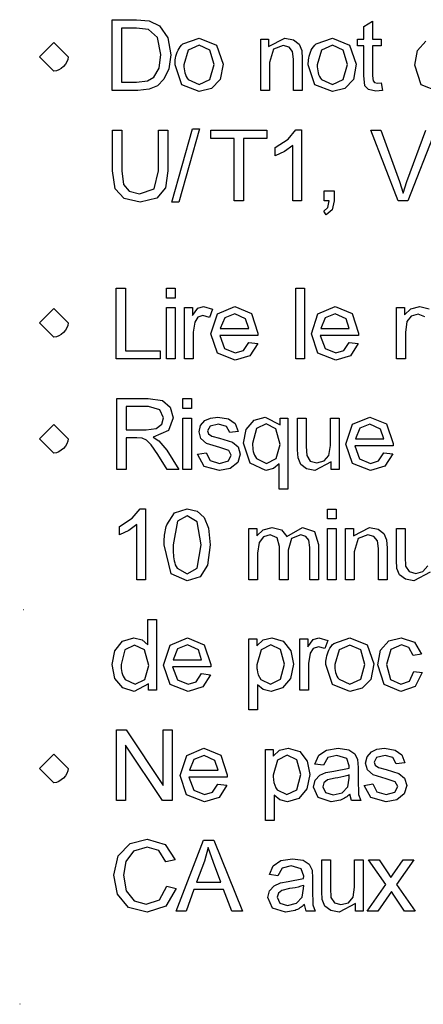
# Model space of a CAD drawing. Header units: millimetres. Extents: x 66 to 1727, y -68 to 939.
# Tile 32 of 72: x 335 to 345, y 417 to 442. Entities that reach past the tile are written whole.
import ezdxf

# ---------------------------------------------------------------- set-up
doc = ezdxf.new("R2010")
doc.units = ezdxf.units.MM
doc.header["$LTSCALE"] = 65.395
doc.layers.add('07_ALL_FEATURES', color=7, linetype='CONTINUOUS')

msp = doc.modelspace()

# ---------------------------------------------------------------- linework, layer by layer
at = {"layer": '07_ALL_FEATURES', "color": 7, "linetype": 'Continuous'}
for p, q in [((337.006, 439.775), (337.006, 441.569)), ((337.006, 441.569), (337.624, 441.569)), ((337.62, 441.358), (337.244, 441.358)), ((337.244, 441.358), (337.244, 439.986)), ((337.927, 441.321), (337.62, 441.358)), ((337.624, 441.569), (337.943, 441.543)), ((337.943, 441.543), (338.206, 441.415)), ((338.206, 441.415), (338.418, 441.108)), ((343.386, 441.397), (343.606, 441.529)), ((343.386, 441.075), (343.386, 441.397)), ((343.606, 441.529), (343.606, 441.075)), ((338.151, 441.119), (337.927, 441.321)), ((338.243, 440.685), (338.151, 441.119)), ((338.418, 441.108), (338.489, 440.682)), ((338.801, 440.959), (339.209, 441.103)), ((339.209, 441.103), (339.647, 440.927)), ((340.969, 440.891), (341.382, 441.103)), ((341.382, 441.103), (341.598, 441.061)), ((342.178, 440.959), (342.587, 441.103)), ((342.587, 441.103), (343.025, 440.927)), ((335.167, 440.627), (335.528, 440.988)), ((335.528, 440.988), (335.889, 440.627)), ((339.209, 440.92), (338.934, 440.797)), ((339.482, 440.796), (339.209, 440.92)), ((339.647, 440.927), (339.817, 440.444)), ((340.771, 439.775), (340.771, 441.075)), ((340.771, 441.075), (340.969, 441.075)), ((340.969, 441.075), (340.969, 440.891)), ((341.336, 440.912), (341.094, 440.823)), ((341.489, 440.873), (341.336, 440.912)), ((341.58, 440.766), (341.489, 440.873)), ((341.598, 441.061), (341.745, 440.95)), ((341.745, 440.95), (341.814, 440.788)), ((342.587, 440.92), (342.312, 440.797)), ((342.859, 440.796), (342.587, 440.92)), ((343.025, 440.927), (343.194, 440.444)), ((343.223, 440.905), (343.223, 441.075)), ((343.223, 441.075), (343.386, 441.075)), ((343.386, 440.905), (343.223, 440.905)), ((343.386, 440.156), (343.386, 440.905)), ((343.606, 441.075), (343.827, 441.075)), ((343.827, 440.905), (343.606, 440.905)), ((343.606, 440.905), (343.606, 440.143)), ((343.827, 441.075), (343.827, 440.905)), ((344.745, 440.788), (344.957, 441.024)), ((335.528, 440.266), (335.167, 440.627)), ((338.196, 440.339), (338.243, 440.685)), ((338.489, 440.682), (338.441, 440.32)), ((338.934, 440.797), (338.825, 440.425)), ((339.592, 440.432), (339.482, 440.796)), ((341.094, 440.823), (340.992, 440.485)), ((341.605, 440.565), (341.58, 440.766)), ((341.814, 440.788), (341.826, 440.573)), ((342.312, 440.797), (342.203, 440.425)), ((342.969, 440.432), (342.859, 440.796)), ((344.675, 440.42), (344.745, 440.788)), ((338.768, 439.922), (338.6, 440.425)), ((339.483, 440.052), (339.592, 440.432)), ((339.817, 440.444), (339.742, 440.05)), ((340.992, 440.485), (340.992, 439.775)), ((341.605, 439.775), (341.605, 440.565)), ((341.826, 440.573), (341.826, 439.775)), ((342.146, 439.922), (341.977, 440.425)), ((342.86, 440.052), (342.969, 440.432)), ((343.194, 440.444), (343.119, 440.05)), ((344.837, 439.922), (344.675, 440.42)), ((337.904, 440.019), (338.065, 440.112)), ((338.065, 440.112), (338.196, 440.339)), ((338.441, 440.32), (338.319, 440.058)), ((343.413, 439.896), (343.386, 440.156)), ((343.606, 440.143), (343.618, 440.022)), ((337.244, 439.986), (337.626, 439.986)), ((337.626, 439.986), (337.904, 440.019)), ((338.155, 439.896), (337.941, 439.806)), ((338.319, 440.058), (338.155, 439.896)), ((339.209, 439.748), (338.768, 439.922)), ((338.934, 440.052), (339.209, 439.928)), ((339.209, 439.928), (339.483, 440.052)), ((339.742, 440.05), (339.523, 439.827)), ((342.587, 439.748), (342.146, 439.922)), ((342.312, 440.052), (342.587, 439.928)), ((342.587, 439.928), (342.86, 440.052)), ((343.119, 440.05), (342.9, 439.827)), ((343.505, 439.796), (343.413, 439.896)), ((343.618, 440.022), (343.656, 439.979)), ((343.656, 439.979), (343.731, 439.963)), ((343.731, 439.963), (343.827, 439.972)), ((343.827, 439.972), (343.857, 439.778)), ((345.265, 439.748), (344.837, 439.922)), ((337.653, 439.775), (337.006, 439.775)), ((337.941, 439.806), (337.653, 439.775)), ((339.523, 439.827), (339.209, 439.748)), ((340.992, 439.775), (340.771, 439.775)), ((341.826, 439.775), (341.605, 439.775)), ((342.9, 439.827), (342.587, 439.748)), ((343.691, 439.758), (343.505, 439.796)), ((343.857, 439.778), (343.691, 439.758)), ((337.011, 437.735), (337.011, 438.771)), ((337.011, 438.771), (337.249, 438.771)), ((337.249, 438.771), (337.249, 437.735)), ((338.181, 438.771), (338.418, 438.771)), ((338.181, 437.735), (338.181, 438.771)), ((338.418, 438.771), (338.418, 437.735)), ((338.517, 436.947), (339.038, 438.801)), ((339.216, 438.801), (338.695, 436.947)), ((339.038, 438.801), (339.216, 438.801)), ((339.503, 438.56), (339.503, 438.771)), ((339.503, 438.771), (340.923, 438.771)), ((340.923, 438.771), (340.923, 438.56)), ((341.464, 438.539), (341.66, 438.778)), ((341.66, 438.778), (341.802, 438.778)), ((341.802, 438.778), (341.802, 436.977)), ((344.255, 436.977), (343.562, 438.771)), ((343.562, 438.771), (343.819, 438.771)), ((343.819, 438.771), (344.285, 437.467)), ((344.475, 437.467), (344.958, 438.771)), ((345.2, 438.771), (344.501, 436.977)), ((340.094, 438.56), (339.503, 438.56)), ((340.094, 436.977), (340.094, 438.56)), ((340.923, 438.56), (340.332, 438.56)), ((340.332, 438.56), (340.332, 436.977)), ((341.141, 438.328), (341.464, 438.539)), ((341.582, 438.381), (341.373, 438.229)), ((341.582, 436.977), (341.582, 438.381)), ((341.141, 438.115), (341.141, 438.328)), ((341.373, 438.229), (341.141, 438.115)), ((337.079, 437.285), (337.011, 437.735)), ((337.249, 437.735), (337.292, 437.391)), ((338.07, 437.279), (338.181, 437.735)), ((338.418, 437.735), (338.357, 437.306)), ((337.292, 437.391), (337.441, 437.22)), ((344.285, 437.467), (344.379, 437.174)), ((344.379, 437.174), (344.475, 437.467)), ((337.308, 437.034), (337.079, 437.285)), ((337.441, 437.22), (337.698, 437.16)), ((337.698, 437.16), (338.07, 437.279)), ((338.357, 437.306), (338.137, 437.047)), ((342.382, 436.977), (342.382, 437.228)), ((342.382, 437.228), (342.632, 437.228)), ((342.632, 437.228), (342.632, 436.977)), ((337.719, 436.947), (337.308, 437.034)), ((338.137, 437.047), (337.719, 436.947)), ((338.695, 436.947), (338.517, 436.947)), ((340.332, 436.977), (340.094, 436.977)), ((341.802, 436.977), (341.582, 436.977)), ((342.507, 436.977), (342.382, 436.977)), ((342.47, 436.807), (342.507, 436.977)), ((342.632, 436.977), (342.583, 436.754)), ((344.501, 436.977), (344.255, 436.977)), ((342.367, 436.717), (342.47, 436.807)), ((342.427, 436.622), (342.367, 436.717)), ((342.583, 436.754), (342.427, 436.622)), ((337.106, 432.972), (337.106, 434.765)), ((337.106, 434.765), (337.344, 434.765)), ((337.344, 434.765), (337.344, 433.182)), ((338.384, 434.515), (338.384, 434.765)), ((338.384, 434.765), (338.605, 434.765)), ((338.605, 434.765), (338.605, 434.515)), ((341.664, 432.972), (341.664, 434.765)), ((341.664, 434.765), (341.884, 434.765)), ((341.884, 434.765), (341.884, 432.972)), ((338.605, 434.515), (338.384, 434.515)), ((335.167, 433.887), (335.528, 434.247)), ((335.528, 434.247), (335.889, 433.887)), ((338.384, 432.972), (338.384, 434.272)), ((338.384, 434.272), (338.605, 434.272)), ((338.605, 434.272), (338.605, 432.972)), ((338.841, 432.972), (338.841, 434.272)), ((338.841, 434.272), (339.039, 434.272)), ((339.039, 434.272), (339.039, 434.073)), ((339.039, 434.073), (339.179, 434.255)), ((339.179, 434.255), (339.32, 434.299)), ((339.32, 434.299), (339.547, 434.23)), ((339.547, 434.23), (339.469, 434.026)), ((339.507, 433.611), (339.675, 434.119)), ((339.675, 434.119), (340.113, 434.299)), ((340.114, 434.119), (339.859, 434.018)), ((340.113, 434.299), (340.537, 434.122)), ((340.386, 433.992), (340.114, 434.119)), ((340.537, 434.122), (340.702, 433.624)), ((342.055, 433.611), (342.223, 434.119)), ((342.223, 434.119), (342.66, 434.299)), ((342.662, 434.119), (342.407, 434.018)), ((342.66, 434.299), (343.085, 434.122)), ((342.934, 433.992), (342.662, 434.119)), ((343.085, 434.122), (343.25, 433.624)), ((344.217, 432.972), (344.217, 434.272)), ((344.217, 434.272), (344.414, 434.272)), ((344.414, 434.272), (344.414, 434.088)), ((344.414, 434.088), (344.577, 434.241)), ((344.577, 434.241), (344.808, 434.299)), ((344.808, 434.299), (345.044, 434.24)), ((335.528, 433.526), (335.167, 433.887)), ((339.098, 433.908), (339.061, 433.651)), ((339.179, 434.028), (339.098, 433.908)), ((339.308, 434.071), (339.179, 434.028)), ((339.469, 434.026), (339.308, 434.071)), ((339.859, 434.018), (339.745, 433.746)), ((340.469, 433.746), (340.386, 433.992)), ((342.407, 434.018), (342.293, 433.746)), ((343.017, 433.746), (342.934, 433.992)), ((344.472, 433.917), (344.437, 433.646)), ((344.586, 434.06), (344.472, 433.917)), ((344.758, 434.109), (344.586, 434.06)), ((344.934, 434.036), (344.758, 434.109)), ((339.061, 433.651), (339.061, 432.972)), ((339.745, 433.746), (340.469, 433.746)), ((340.702, 433.624), (340.701, 433.566)), ((342.293, 433.746), (343.017, 433.746)), ((343.25, 433.624), (343.249, 433.566)), ((344.437, 433.646), (344.437, 432.972)), ((339.674, 433.12), (339.507, 433.611)), ((340.701, 433.566), (339.733, 433.566)), ((339.733, 433.566), (339.854, 433.238)), ((340.331, 433.189), (340.466, 433.393)), ((340.466, 433.393), (340.694, 433.363)), ((340.694, 433.363), (340.496, 433.054)), ((342.222, 433.12), (342.055, 433.611)), ((343.249, 433.566), (342.281, 433.566)), ((342.281, 433.566), (342.402, 433.238)), ((342.879, 433.189), (343.014, 433.393)), ((343.014, 433.393), (343.242, 433.363)), ((343.242, 433.363), (343.044, 433.054)), ((337.344, 433.182), (338.226, 433.182)), ((338.226, 433.182), (338.226, 432.972)), ((340.125, 432.944), (339.674, 433.12)), ((339.854, 433.238), (340.125, 433.125)), ((340.125, 433.125), (340.331, 433.189)), ((342.673, 432.944), (342.222, 433.12)), ((342.402, 433.238), (342.673, 433.125)), ((342.673, 433.125), (342.879, 433.189)), ((338.226, 432.972), (337.106, 432.972)), ((338.605, 432.972), (338.384, 432.972)), ((339.061, 432.972), (338.841, 432.972)), ((340.496, 433.054), (340.125, 432.944)), ((341.884, 432.972), (341.664, 432.972)), ((343.044, 433.054), (342.673, 432.944)), ((344.437, 432.972), (344.217, 432.972)), ((337.121, 430.174), (337.121, 431.967)), ((337.121, 431.967), (337.916, 431.967)), ((337.916, 431.967), (338.28, 431.919)), ((338.28, 431.919), (338.479, 431.748)), ((338.8, 431.717), (338.8, 431.967)), ((338.8, 431.967), (339.02, 431.967)), ((339.02, 431.967), (339.02, 431.717)), ((337.926, 431.769), (337.359, 431.769)), ((337.359, 431.769), (337.359, 431.176)), ((338.216, 431.687), (337.926, 431.769)), ((338.308, 431.478), (338.216, 431.687)), ((338.479, 431.748), (338.554, 431.478)), ((339.02, 431.717), (338.8, 431.717)), ((338.261, 431.317), (338.308, 431.478)), ((338.554, 431.478), (338.43, 431.157)), ((338.8, 430.174), (338.8, 431.474)), ((338.8, 431.474), (339.02, 431.474)), ((339.02, 431.474), (339.02, 430.174)), ((339.249, 431.288), (339.357, 431.411)), ((339.357, 431.411), (339.496, 431.475)), ((339.496, 431.475), (339.686, 431.501)), ((339.686, 431.501), (339.954, 431.457)), ((339.954, 431.457), (340.125, 431.338)), ((340.405, 431.187), (340.602, 431.421)), ((340.602, 431.421), (340.885, 431.501)), ((340.885, 431.501), (341.264, 431.299)), ((341.264, 431.299), (341.264, 431.474)), ((341.264, 431.474), (341.462, 431.474)), ((341.462, 431.474), (341.462, 429.675)), ((341.704, 430.669), (341.704, 431.474)), ((341.704, 431.474), (341.925, 431.474)), ((341.925, 431.474), (341.925, 430.754)), ((342.536, 430.779), (342.536, 431.474)), ((342.536, 431.474), (342.756, 431.474)), ((342.756, 431.474), (342.756, 430.174)), ((343.101, 431.321), (343.538, 431.501)), ((343.538, 431.501), (343.962, 431.324)), ((335.167, 430.95), (335.528, 431.311)), ((335.528, 431.311), (335.889, 430.95)), ((337.359, 431.176), (337.868, 431.176)), ((337.868, 431.176), (338.122, 431.21)), ((338.43, 431.157), (338.049, 430.99)), ((338.122, 431.21), (338.261, 431.317)), ((339.209, 431.128), (339.249, 431.288)), ((339.257, 430.954), (339.209, 431.128)), ((339.487, 431.271), (339.422, 431.154)), ((339.422, 431.154), (339.449, 431.076)), ((339.702, 431.321), (339.487, 431.271)), ((339.901, 431.264), (339.702, 431.321)), ((339.985, 431.106), (339.901, 431.264)), ((340.201, 431.136), (339.985, 431.106)), ((340.125, 431.338), (340.201, 431.136)), ((340.337, 430.836), (340.405, 431.187)), ((340.663, 431.207), (340.563, 430.828)), ((340.906, 431.328), (340.663, 431.207)), ((341.157, 431.198), (340.906, 431.328)), ((341.264, 430.808), (341.157, 431.198)), ((342.932, 430.813), (343.101, 431.321)), ((343.284, 431.22), (343.17, 430.948)), ((343.539, 431.321), (343.284, 431.22)), ((343.811, 431.194), (343.539, 431.321)), ((343.894, 430.948), (343.811, 431.194)), ((343.962, 431.324), (344.127, 430.826)), ((335.528, 430.589), (335.167, 430.95)), ((337.634, 430.97), (337.359, 430.97)), ((337.359, 430.97), (337.359, 430.174)), ((337.766, 430.962), (337.634, 430.97)), ((337.874, 430.914), (337.766, 430.962)), ((337.994, 430.795), (337.874, 430.914)), ((338.049, 430.99), (338.192, 430.901)), ((338.192, 430.901), (338.388, 430.662)), ((339.399, 430.83), (339.257, 430.954)), ((339.449, 431.076), (339.533, 431.018)), ((339.533, 431.018), (339.727, 430.962)), ((339.727, 430.962), (340.052, 430.86)), ((343.17, 430.948), (343.894, 430.948)), ((338.165, 430.547), (337.994, 430.795)), ((338.388, 430.662), (338.699, 430.174)), ((339.734, 430.725), (339.399, 430.83)), ((339.959, 430.651), (339.734, 430.725)), ((340.025, 430.533), (339.959, 430.651)), ((340.052, 430.86), (340.198, 430.745)), ((340.198, 430.745), (340.251, 430.556)), ((340.504, 430.331), (340.337, 430.836)), ((341.163, 430.446), (341.264, 430.808)), ((341.718, 430.464), (341.704, 430.669)), ((341.925, 430.754), (341.938, 430.522)), ((342.5, 430.525), (342.536, 430.779)), ((343.099, 430.322), (342.932, 430.813)), ((344.126, 430.768), (343.158, 430.768)), ((343.158, 430.768), (343.279, 430.44)), ((344.127, 430.826), (344.126, 430.768)), ((338.402, 430.174), (338.165, 430.547)), ((339.171, 430.562), (339.389, 430.597)), ((339.341, 430.251), (339.171, 430.562)), ((339.389, 430.597), (339.491, 430.396)), ((339.491, 430.396), (339.726, 430.327)), ((339.726, 430.327), (339.952, 430.388)), ((339.952, 430.388), (340.025, 430.533)), ((340.251, 430.556), (340.187, 430.35)), ((340.668, 430.452), (340.92, 430.327)), ((340.92, 430.327), (341.163, 430.446)), ((341.785, 430.301), (341.718, 430.464)), ((341.938, 430.522), (342.026, 430.386)), ((342.026, 430.386), (342.192, 430.337)), ((342.192, 430.337), (342.377, 430.387)), ((342.377, 430.387), (342.5, 430.525)), ((343.279, 430.44), (343.55, 430.327)), ((343.55, 430.327), (343.756, 430.391)), ((343.756, 430.391), (343.892, 430.595)), ((343.892, 430.595), (344.119, 430.565)), ((344.119, 430.565), (343.921, 430.256)), ((337.359, 430.174), (337.121, 430.174)), ((338.699, 430.174), (338.402, 430.174)), ((339.02, 430.174), (338.8, 430.174)), ((339.727, 430.146), (339.341, 430.251)), ((340.001, 430.199), (339.727, 430.146)), ((340.187, 430.35), (340.001, 430.199)), ((340.902, 430.146), (340.504, 430.331)), ((341.098, 430.194), (340.902, 430.146)), ((341.242, 430.313), (341.098, 430.194)), ((341.242, 429.675), (341.242, 430.313)), ((341.933, 430.19), (341.785, 430.301)), ((342.147, 430.146), (341.933, 430.19)), ((342.558, 430.367), (342.147, 430.146)), ((342.558, 430.174), (342.558, 430.367)), ((342.756, 430.174), (342.558, 430.174)), ((343.55, 430.146), (343.099, 430.322)), ((343.921, 430.256), (343.55, 430.146)), ((341.462, 429.675), (341.242, 429.675)), ((337.517, 428.937), (337.713, 429.177)), ((337.713, 429.177), (337.855, 429.177)), ((337.855, 429.177), (337.855, 427.376)), ((338.584, 429.072), (338.908, 429.177)), ((338.908, 429.177), (339.161, 429.119)), ((342.462, 428.919), (342.462, 429.169)), ((342.462, 429.169), (342.682, 429.169)), ((342.682, 429.169), (342.682, 428.919)), ((337.194, 428.727), (337.517, 428.937)), ((338.389, 428.773), (338.584, 429.072)), ((338.905, 428.994), (338.662, 428.865)), ((339.163, 428.848), (338.905, 428.994)), ((339.161, 429.119), (339.34, 428.951)), ((339.34, 428.951), (339.451, 428.685)), ((342.682, 428.919), (342.462, 428.919)), ((337.194, 428.514), (337.194, 428.727)), ((337.426, 428.627), (337.194, 428.514)), ((337.634, 428.779), (337.426, 428.627)), ((337.634, 427.376), (337.634, 428.779)), ((338.662, 428.865), (338.549, 428.26)), ((339.266, 428.26), (339.163, 428.848)), ((339.451, 428.685), (339.491, 428.261)), ((340.473, 427.376), (340.473, 428.676)), ((340.473, 428.676), (340.671, 428.676)), ((340.671, 428.676), (340.671, 428.492)), ((340.671, 428.492), (340.833, 428.645)), ((340.833, 428.645), (341.064, 428.703)), ((341.064, 428.703), (341.3, 428.644)), ((341.3, 428.644), (341.43, 428.476)), ((341.43, 428.476), (341.833, 428.703)), ((341.833, 428.703), (342.131, 428.596)), ((342.462, 427.376), (342.462, 428.676)), ((342.462, 428.676), (342.682, 428.676)), ((342.682, 428.676), (342.682, 427.376)), ((342.921, 427.376), (342.921, 428.676)), ((342.921, 428.676), (343.119, 428.676)), ((343.119, 428.491), (343.532, 428.703)), ((343.119, 428.676), (343.119, 428.491)), ((343.532, 428.703), (343.747, 428.661)), ((343.747, 428.661), (343.895, 428.55)), ((344.211, 427.871), (344.211, 428.676)), ((344.211, 428.676), (344.432, 428.676)), ((344.432, 428.676), (344.432, 427.956)), ((340.843, 428.464), (340.728, 428.321)), ((341.014, 428.513), (340.843, 428.464)), ((341.19, 428.439), (341.014, 428.513)), ((341.244, 428.219), (341.19, 428.439)), ((341.555, 428.422), (341.465, 428.13)), ((341.784, 428.513), (341.555, 428.422)), ((341.916, 428.477), (341.784, 428.513)), ((341.994, 428.384), (341.916, 428.477)), ((342.016, 428.194), (341.994, 428.384)), ((342.131, 428.596), (342.236, 428.267)), ((343.243, 428.424), (343.141, 428.085)), ((343.485, 428.513), (343.243, 428.424)), ((343.638, 428.473), (343.485, 428.513)), ((343.729, 428.367), (343.638, 428.473)), ((343.895, 428.55), (343.963, 428.388)), ((343.963, 428.388), (343.975, 428.174)), ((338.501, 427.53), (338.324, 428.261)), ((339.163, 427.672), (339.266, 428.26)), ((339.491, 428.261), (339.426, 427.751)), ((340.728, 428.321), (340.693, 428.05)), ((341.244, 427.376), (341.244, 428.219)), ((341.465, 428.13), (341.465, 427.376)), ((342.016, 427.376), (342.016, 428.194)), ((342.236, 428.267), (342.236, 427.376)), ((343.755, 428.166), (343.729, 428.367)), ((343.755, 427.376), (343.755, 428.166)), ((343.975, 428.174), (343.975, 427.376)), ((340.693, 428.05), (340.693, 427.376)), ((343.141, 428.085), (343.141, 427.376)), ((344.432, 427.956), (344.445, 427.724)), ((338.652, 427.672), (338.908, 427.526)), ((338.908, 427.526), (339.163, 427.672)), ((339.426, 427.751), (339.233, 427.451)), ((344.225, 427.666), (344.211, 427.871)), ((344.292, 427.503), (344.225, 427.666)), ((344.445, 427.724), (344.533, 427.588)), ((344.884, 427.589), (345.007, 427.727)), ((337.855, 427.376), (337.634, 427.376)), ((338.908, 427.346), (338.501, 427.53)), ((339.233, 427.451), (338.908, 427.346)), ((340.693, 427.376), (340.473, 427.376)), ((341.465, 427.376), (341.244, 427.376)), ((342.236, 427.376), (342.016, 427.376)), ((342.682, 427.376), (342.462, 427.376)), ((343.141, 427.376), (342.921, 427.376)), ((343.975, 427.376), (343.755, 427.376)), ((344.44, 427.392), (344.292, 427.503)), ((344.654, 427.348), (344.44, 427.392)), ((344.533, 427.588), (344.699, 427.539)), ((345.066, 427.569), (344.654, 427.348)), ((344.699, 427.539), (344.884, 427.589)), ((337.913, 425.726), (337.913, 426.371)), ((337.913, 426.371), (338.133, 426.371)), ((338.133, 426.371), (338.133, 424.578)), ((337.265, 425.821), (337.554, 425.905)), ((337.554, 425.905), (337.764, 425.856)), ((338.48, 425.724), (338.917, 425.905)), ((338.917, 425.905), (339.341, 425.728)), ((340.834, 425.856), (341.05, 425.905)), ((341.05, 425.905), (341.343, 425.82)), ((342.104, 425.861), (342.245, 425.905)), ((342.245, 425.905), (342.472, 425.835)), ((342.623, 425.761), (343.032, 425.905)), ((343.032, 425.905), (343.47, 425.73)), ((344.017, 425.826), (344.327, 425.905)), ((344.327, 425.905), (344.673, 425.798)), ((337.071, 425.579), (337.265, 425.821)), ((337.576, 425.722), (337.33, 425.603)), ((337.829, 425.598), (337.576, 425.722)), ((337.764, 425.856), (337.913, 425.726)), ((338.311, 425.217), (338.48, 425.724)), ((338.918, 425.725), (338.663, 425.623)), ((339.19, 425.598), (338.918, 425.725)), ((339.341, 425.728), (339.506, 425.23)), ((340.473, 424.079), (340.473, 425.878)), ((340.473, 425.878), (340.673, 425.878)), ((340.673, 425.878), (340.673, 425.707)), ((340.673, 425.707), (340.834, 425.856)), ((341.029, 425.732), (340.781, 425.601)), ((341.273, 425.609), (341.029, 425.732)), ((341.343, 425.82), (341.535, 425.579)), ((341.766, 424.578), (341.766, 425.878)), ((341.766, 425.878), (341.964, 425.878)), ((341.964, 425.878), (341.964, 425.679)), ((341.964, 425.679), (342.104, 425.861)), ((342.104, 425.634), (342.023, 425.514)), ((342.233, 425.677), (342.104, 425.634)), ((342.394, 425.632), (342.233, 425.677)), ((342.472, 425.835), (342.394, 425.632)), ((343.032, 425.722), (342.757, 425.599)), ((343.305, 425.598), (343.032, 425.722)), ((343.47, 425.73), (343.64, 425.246)), ((343.805, 425.591), (344.017, 425.826)), ((344.336, 425.725), (344.065, 425.606)), ((344.524, 425.659), (344.336, 425.725)), ((344.632, 425.462), (344.524, 425.659)), ((344.673, 425.798), (344.845, 425.494)), ((337.006, 425.226), (337.071, 425.579)), ((337.33, 425.603), (337.231, 425.226)), ((337.933, 425.208), (337.829, 425.598)), ((338.663, 425.623), (338.549, 425.352)), ((339.273, 425.352), (339.19, 425.598)), ((340.781, 425.601), (340.673, 425.22)), ((341.375, 425.238), (341.273, 425.609)), ((341.535, 425.579), (341.6, 425.237)), ((342.023, 425.514), (341.986, 425.257)), ((342.757, 425.599), (342.648, 425.227)), ((343.414, 425.234), (343.305, 425.598)), ((343.736, 425.223), (343.805, 425.591)), ((344.065, 425.606), (343.961, 425.229)), ((344.845, 425.494), (344.632, 425.462)), ((337.077, 424.874), (337.006, 425.226)), ((337.832, 424.848), (337.933, 425.208)), ((338.478, 424.726), (338.311, 425.217)), ((339.505, 425.171), (338.537, 425.171)), ((338.537, 425.171), (338.658, 424.844)), ((338.549, 425.352), (339.273, 425.352)), ((339.506, 425.23), (339.505, 425.171)), ((341.27, 424.855), (341.375, 425.238)), ((341.6, 425.237), (341.529, 424.879)), ((341.986, 425.257), (341.986, 424.578)), ((342.591, 424.725), (342.423, 425.228)), ((343.305, 424.855), (343.414, 425.234)), ((343.64, 425.246), (343.565, 424.852)), ((343.897, 424.724), (343.736, 425.223)), ((343.961, 425.229), (344.061, 424.849)), ((339.135, 424.794), (339.271, 424.999)), ((339.271, 424.999), (339.499, 424.968)), ((339.499, 424.968), (339.3, 424.66)), ((344.539, 424.81), (344.65, 425.054)), ((344.65, 425.054), (344.865, 425.024)), ((344.865, 425.024), (344.684, 424.676)), ((337.279, 424.636), (337.077, 424.874)), ((337.564, 424.55), (337.279, 424.636)), ((337.337, 424.854), (337.586, 424.731)), ((337.928, 424.743), (337.564, 424.55)), ((337.586, 424.731), (337.832, 424.848)), ((337.928, 424.578), (337.928, 424.743)), ((338.929, 424.55), (338.478, 424.726)), ((338.658, 424.844), (338.929, 424.731)), ((338.929, 424.731), (339.135, 424.794)), ((339.3, 424.66), (338.929, 424.55)), ((340.837, 424.597), (340.693, 424.714)), ((340.693, 424.714), (340.693, 424.079)), ((340.774, 424.85), (341.02, 424.731)), ((341.02, 424.731), (341.27, 424.855)), ((341.321, 424.635), (341.034, 424.55)), ((341.529, 424.879), (341.321, 424.635)), ((343.032, 424.55), (342.591, 424.725)), ((342.757, 424.855), (343.032, 424.731)), ((343.032, 424.731), (343.305, 424.855)), ((343.565, 424.852), (343.345, 424.629)), ((344.325, 424.55), (343.897, 424.724)), ((344.061, 424.849), (344.323, 424.731)), ((344.323, 424.731), (344.539, 424.81)), ((344.684, 424.676), (344.325, 424.55)), ((338.133, 424.578), (337.928, 424.578)), ((341.034, 424.55), (340.837, 424.597)), ((341.986, 424.578), (341.766, 424.578)), ((343.345, 424.629), (343.032, 424.55)), ((340.693, 424.079), (340.473, 424.079)), ((337.114, 421.78), (337.114, 423.573)), ((337.114, 423.573), (337.357, 423.573)), ((337.357, 423.573), (338.298, 422.165)), ((338.298, 423.573), (338.526, 423.573)), ((338.298, 422.165), (338.298, 423.573)), ((338.526, 423.573), (338.526, 421.78)), ((337.342, 423.187), (337.342, 421.78)), ((338.282, 421.78), (337.342, 423.187)), ((335.167, 422.596), (335.528, 422.957)), ((335.528, 422.957), (335.889, 422.596)), ((338.727, 422.419), (338.895, 422.926)), ((338.895, 422.926), (339.333, 423.107)), ((339.334, 422.927), (339.079, 422.825)), ((339.333, 423.107), (339.757, 422.93)), ((339.606, 422.799), (339.334, 422.927)), ((339.757, 422.93), (339.922, 422.432)), ((340.889, 421.281), (340.889, 423.08)), ((340.889, 423.08), (341.089, 423.08)), ((341.089, 423.08), (341.089, 422.909)), ((341.089, 422.909), (341.249, 423.058)), ((341.445, 422.934), (341.197, 422.803)), ((341.249, 423.058), (341.465, 423.107)), ((341.688, 422.811), (341.445, 422.934)), ((341.465, 423.107), (341.759, 423.022)), ((341.759, 423.022), (341.951, 422.781)), ((342.147, 422.706), (342.243, 422.93)), ((342.243, 422.93), (342.439, 423.061)), ((342.439, 423.061), (342.734, 423.107)), ((342.702, 422.924), (342.472, 422.87)), ((342.953, 422.85), (342.702, 422.924)), ((342.734, 423.107), (343.006, 423.068)), ((343.006, 423.068), (343.159, 422.969)), ((343.159, 422.969), (343.228, 422.819)), ((343.43, 422.734), (343.469, 422.894)), ((343.469, 422.894), (343.577, 423.017)), ((343.577, 423.017), (343.717, 423.081)), ((343.923, 422.927), (343.707, 422.877)), ((343.717, 423.081), (343.907, 423.107)), ((343.907, 423.107), (344.175, 423.063)), ((344.121, 422.87), (343.923, 422.927)), ((344.175, 423.063), (344.346, 422.944)), ((344.346, 422.944), (344.421, 422.741)), ((339.079, 422.825), (338.965, 422.554)), ((339.689, 422.554), (339.606, 422.799)), ((341.197, 422.803), (341.089, 422.422)), ((341.79, 422.44), (341.688, 422.811)), ((341.951, 422.781), (342.016, 422.439)), ((342.362, 422.676), (342.147, 422.706)), ((342.472, 422.87), (342.362, 422.676)), ((343.016, 422.661), (342.953, 422.85)), ((343.014, 422.604), (343.016, 422.661)), ((343.228, 422.819), (343.239, 422.617)), ((343.478, 422.56), (343.43, 422.734)), ((343.707, 422.877), (343.643, 422.759)), ((343.643, 422.759), (343.669, 422.682)), ((343.669, 422.682), (343.754, 422.624)), ((344.206, 422.711), (344.121, 422.87)), ((344.421, 422.741), (344.206, 422.711)), ((335.528, 422.235), (335.167, 422.596)), ((338.894, 421.928), (338.727, 422.419)), ((338.965, 422.554), (339.689, 422.554)), ((339.922, 422.432), (339.921, 422.373)), ((341.686, 422.057), (341.79, 422.44)), ((342.016, 422.439), (341.944, 422.081)), ((342.152, 422.297), (342.266, 422.423)), ((342.266, 422.423), (342.425, 422.495)), ((342.425, 422.495), (342.621, 422.528)), ((342.621, 422.528), (343.014, 422.604)), ((343.014, 422.351), (343.016, 422.431)), ((343.239, 422.617), (343.239, 422.325)), ((343.62, 422.436), (343.478, 422.56)), ((343.955, 422.331), (343.62, 422.436)), ((343.754, 422.624), (343.948, 422.567)), ((343.948, 422.567), (344.273, 422.466)), ((344.273, 422.466), (344.419, 422.35)), ((338.953, 422.373), (339.074, 422.046)), ((339.921, 422.373), (338.953, 422.373)), ((339.551, 421.996), (339.686, 422.201)), ((339.686, 422.201), (339.914, 422.17)), ((339.914, 422.17), (339.716, 421.862)), ((342.109, 422.123), (342.152, 422.297)), ((342.375, 422.234), (342.345, 422.129)), ((342.462, 422.304), (342.375, 422.234)), ((342.655, 422.348), (342.462, 422.304)), ((342.979, 422.132), (343.014, 422.351)), ((343.239, 422.325), (343.252, 421.937)), ((343.392, 422.168), (343.61, 422.203)), ((343.562, 421.857), (343.392, 422.168)), ((343.61, 422.203), (343.712, 422.002)), ((344.18, 422.256), (343.955, 422.331)), ((344.173, 421.994), (344.246, 422.139)), ((344.246, 422.139), (344.18, 422.256)), ((344.472, 422.162), (344.407, 421.955)), ((344.419, 422.35), (344.472, 422.162)), ((339.345, 421.752), (338.894, 421.928)), ((339.074, 422.046), (339.345, 421.932)), ((339.345, 421.932), (339.551, 421.996)), ((341.109, 421.915), (341.109, 421.281)), ((341.253, 421.799), (341.109, 421.915)), ((341.19, 422.052), (341.435, 421.932)), ((341.435, 421.932), (341.686, 422.057)), ((341.944, 422.081), (341.736, 421.837)), ((342.224, 421.857), (342.109, 422.123)), ((342.345, 422.129), (342.411, 421.983)), ((342.411, 421.983), (342.607, 421.925)), ((342.607, 421.925), (342.833, 421.981)), ((342.833, 421.981), (342.979, 422.132)), ((343.076, 421.78), (343.033, 421.943)), ((343.252, 421.937), (343.306, 421.78)), ((343.712, 422.002), (343.947, 421.932)), ((343.947, 421.932), (344.173, 421.994)), ((344.407, 421.955), (344.222, 421.805)), ((337.342, 421.78), (337.114, 421.78)), ((338.526, 421.78), (338.282, 421.78)), ((339.716, 421.862), (339.345, 421.752)), ((341.45, 421.752), (341.253, 421.799)), ((341.736, 421.837), (341.45, 421.752)), ((342.554, 421.752), (342.224, 421.857)), ((342.797, 421.795), (342.554, 421.752)), ((343.306, 421.78), (343.076, 421.78)), ((343.948, 421.752), (343.562, 421.857)), ((344.222, 421.805), (343.948, 421.752)), ((341.109, 421.281), (340.889, 421.281)), ((337.155, 420.38), (337.46, 420.697)), ((337.46, 420.697), (337.894, 420.805)), ((337.894, 420.805), (338.346, 420.668)), ((338.346, 420.668), (338.601, 420.283)), ((338.631, 418.982), (339.319, 420.775)), ((339.319, 420.775), (339.58, 420.775)), ((339.58, 420.775), (340.31, 418.982)), ((337.545, 420.503), (337.35, 420.237)), ((337.89, 420.602), (337.545, 420.503)), ((338.188, 420.513), (337.89, 420.602)), ((338.368, 420.228), (338.188, 420.513)), ((339.442, 420.59), (339.343, 420.244)), ((339.571, 420.215), (339.442, 420.59)), ((337.048, 419.892), (337.155, 420.38)), ((337.35, 420.237), (337.294, 419.893)), ((338.601, 420.283), (338.368, 420.228)), ((339.343, 420.244), (339.147, 419.718)), ((339.758, 419.718), (339.571, 420.215)), ((341.087, 420.132), (341.283, 420.263)), ((341.283, 420.263), (341.578, 420.309)), ((341.578, 420.309), (341.85, 420.27)), ((341.85, 420.27), (342.003, 420.171)), ((342.003, 420.171), (342.072, 420.021)), ((342.319, 420.282), (342.539, 420.282)), ((342.319, 419.477), (342.319, 420.282)), ((342.539, 420.282), (342.539, 419.562)), ((343.15, 420.282), (343.371, 420.282)), ((343.15, 419.587), (343.15, 420.282)), ((343.371, 420.282), (343.371, 418.982)), ((343.504, 420.282), (343.775, 420.282)), ((343.943, 419.655), (343.504, 420.282)), ((343.775, 420.282), (343.98, 419.975)), ((344.169, 419.975), (344.386, 420.282)), ((344.655, 420.282), (344.213, 419.655)), ((344.386, 420.282), (344.655, 420.282)), ((337.143, 419.411), (337.048, 419.892)), ((337.294, 419.893), (337.36, 419.494)), ((340.991, 419.908), (341.087, 420.132)), ((341.206, 419.878), (340.991, 419.908)), ((341.316, 420.072), (341.206, 419.878)), ((341.546, 420.126), (341.316, 420.072)), ((341.797, 420.052), (341.546, 420.126)), ((341.86, 419.863), (341.797, 420.052)), ((342.072, 420.021), (342.082, 419.819)), ((343.98, 419.975), (344.07, 419.834)), ((344.07, 419.834), (344.169, 419.975)), ((339.147, 419.718), (339.758, 419.718)), ((341.11, 419.625), (341.269, 419.697)), ((341.269, 419.697), (341.465, 419.73)), ((341.465, 419.73), (341.858, 419.806)), ((341.858, 419.806), (341.86, 419.863)), ((342.082, 419.819), (342.082, 419.526)), ((343.469, 418.982), (343.943, 419.655)), ((344.213, 419.655), (344.684, 418.982)), ((337.419, 419.07), (337.143, 419.411)), ((337.36, 419.494), (337.567, 419.239)), ((338.207, 419.269), (338.393, 419.611)), ((338.631, 419.551), (338.363, 419.105)), ((338.393, 419.611), (338.631, 419.551)), ((339.077, 419.525), (338.883, 418.982)), ((339.832, 419.525), (339.077, 419.525)), ((340.04, 418.982), (339.832, 419.525)), ((340.953, 419.325), (340.996, 419.499)), ((340.996, 419.499), (341.11, 419.625)), ((341.219, 419.435), (341.188, 419.331)), ((341.306, 419.506), (341.219, 419.435)), ((341.499, 419.55), (341.306, 419.506)), ((341.823, 419.334), (341.858, 419.553)), ((341.858, 419.553), (341.86, 419.633)), ((342.082, 419.526), (342.096, 419.139)), ((342.332, 419.272), (342.319, 419.477)), ((342.539, 419.562), (342.552, 419.33)), ((343.114, 419.333), (343.15, 419.587)), ((344.085, 419.479), (343.738, 418.982)), ((344.147, 419.382), (344.085, 419.479)), ((337.567, 419.239), (337.87, 419.155)), ((337.87, 419.155), (338.207, 419.269)), ((341.068, 419.058), (340.953, 419.325)), ((341.188, 419.331), (341.255, 419.185)), ((341.255, 419.185), (341.45, 419.127)), ((341.45, 419.127), (341.677, 419.182)), ((341.677, 419.182), (341.823, 419.334)), ((341.92, 418.982), (341.877, 419.145)), ((342.4, 419.109), (342.332, 419.272)), ((342.552, 419.33), (342.64, 419.194)), ((342.64, 419.194), (342.806, 419.145)), ((343.173, 419.175), (342.762, 418.954)), ((342.806, 419.145), (342.992, 419.195)), ((342.992, 419.195), (343.114, 419.333)), ((343.173, 418.982), (343.173, 419.175)), ((344.416, 418.982), (344.147, 419.382)), ((337.89, 418.952), (337.419, 419.07)), ((338.363, 419.105), (337.89, 418.952)), ((338.883, 418.982), (338.631, 418.982)), ((340.31, 418.982), (340.04, 418.982)), ((341.397, 418.954), (341.068, 419.058)), ((341.641, 418.997), (341.397, 418.954)), ((342.15, 418.982), (341.92, 418.982)), ((342.096, 419.139), (342.15, 418.982)), ((342.547, 418.998), (342.4, 419.109)), ((342.762, 418.954), (342.547, 418.998)), ((343.371, 418.982), (343.173, 418.982)), ((343.738, 418.982), (343.469, 418.982)), ((344.684, 418.982), (344.416, 418.982))]:
    msp.add_line(p, q, dxfattribs=at)
at = {"layer": '07_ALL_FEATURES', "color": 2, "linetype": 'Continuous'}
msp.add_line((344.465, 433.846), (344.464, 433.845), dxfattribs=at)
at = {"layer": '07_ALL_FEATURES', "color": 6, "linetype": 'Continuous'}
for p, q in [((334.761, 426.616), (334.747, 426.617)), ((341.255, 422.822), (341.255, 422.825)), ((334.67, 416.62), (334.662, 416.62))]:
    msp.add_line(p, q, dxfattribs=at)
at = {"layer": '07_ALL_FEATURES', "color": 7, "linetype": 'Continuous'}
for points, knots in [([(338.6, 440.425), (338.6, 440.482), (338.61, 440.673), (338.697, 440.869), (338.801, 440.959)], [0, 0, 0, 0, 0.291287, 1, 1, 1, 1]), ([(341.977, 440.425), (341.977, 440.482), (341.988, 440.673), (342.074, 440.869), (342.178, 440.959)], [0, 0, 0, 0, 0.291269, 1, 1, 1, 1]), ([(338.324, 428.261), (338.324, 428.311), (338.328, 428.483), (338.35, 428.657), (338.389, 428.773)], [0, 0, 0, 0, 0.292191, 1, 1, 1, 1]), ([(338.549, 428.26), (338.549, 428.192), (338.557, 427.996), (338.576, 427.78), (338.652, 427.672)], [0, 0, 0, 0, 0.337991, 1, 1, 1, 1]), ([(342.423, 425.228), (342.423, 425.284), (342.433, 425.476), (342.52, 425.672), (342.623, 425.761)], [0, 0, 0, 0, 0.291305, 1, 1, 1, 1]), ([(340.673, 425.22), (340.673, 425.181), (340.679, 425.053), (340.716, 424.919), (340.774, 424.85)], [0, 0, 0, 0, 0.302466, 1, 1, 1, 1]), ([(341.089, 422.422), (341.089, 422.383), (341.095, 422.255), (341.132, 422.121), (341.19, 422.052)], [0, 0, 0, 0, 0.302466, 1, 1, 1, 1]), ([(343.016, 422.431), (342.994, 422.422), (342.876, 422.383), (342.754, 422.362), (342.655, 422.348)], [0, 0, 0, 0, 0.193128, 1, 1, 1, 1]), ([(341.86, 419.633), (341.837, 419.624), (341.72, 419.585), (341.598, 419.564), (341.499, 419.55)], [0, 0, 0, 0, 0.193117, 1, 1, 1, 1])]:
    msp.add_open_spline(points, degree=3, knots=knots, dxfattribs=at)
for points in [[(335.889, 440.627), (335.889, 440.457), (335.698, 440.266), (335.528, 440.266)], [(338.825, 440.425), (338.825, 440.295), (338.849, 440.149), (338.934, 440.052)], [(342.203, 440.425), (342.203, 440.295), (342.226, 440.149), (342.312, 440.052)], [(335.889, 433.887), (335.889, 433.716), (335.698, 433.526), (335.528, 433.526)], [(335.889, 430.95), (335.889, 430.78), (335.698, 430.589), (335.528, 430.589)], [(340.563, 430.828), (340.563, 430.698), (340.584, 430.552), (340.668, 430.452)], [(337.231, 425.226), (337.231, 425.097), (337.253, 424.952), (337.337, 424.854)], [(342.648, 425.227), (342.648, 425.098), (342.671, 424.952), (342.757, 424.855)], [(335.889, 422.596), (335.889, 422.426), (335.698, 422.235), (335.528, 422.235)], [(343.033, 421.943), (342.963, 421.882), (342.884, 421.828), (342.797, 421.795)], [(341.877, 419.145), (341.806, 419.084), (341.728, 419.03), (341.641, 418.997)]]:
    msp.add_open_spline(points, degree=3, dxfattribs=at)

doc.saveas('drawing.dxf')
